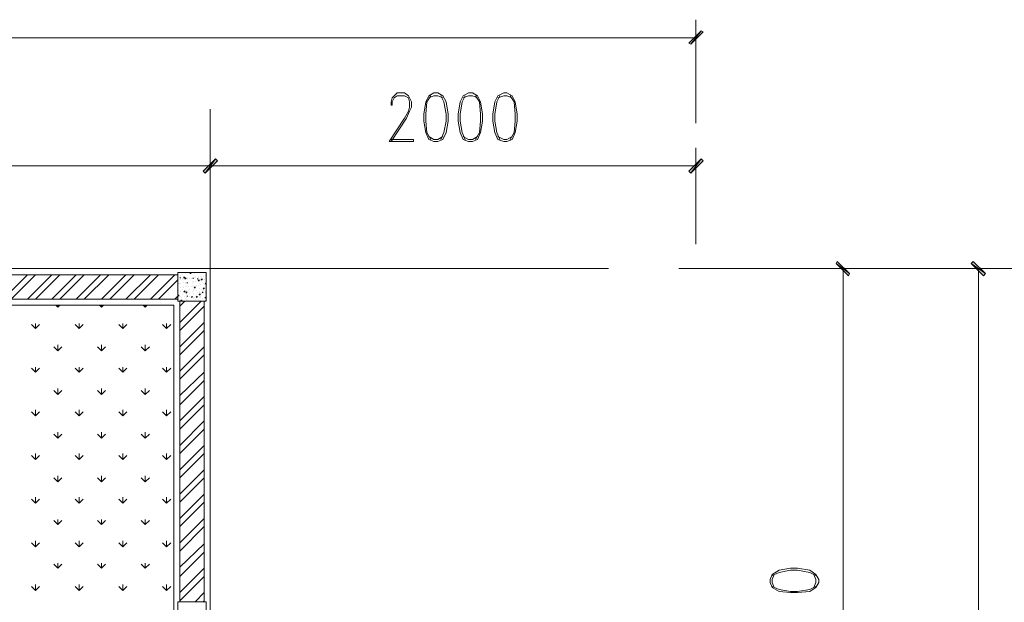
# Model space of a CAD drawing. Header units: millimetres. Extents: x 17 to 403, y 12 to 285.
# Tile 66 of 145: x 137 to 178, y 224 to 248. Entities that reach past the tile are written whole.
import ezdxf

# ---------------------------------------------------------------- set-up
doc = ezdxf.new("R2010")
doc.units = ezdxf.units.MM
doc.layers.add('FILL_000000', color=7, linetype='Continuous')
doc.layers.add('LINE_000000', color=7, linetype='Continuous')

msp = doc.modelspace()

# ---------------------------------------------------------------- hatches: boundary and pattern name
at = {"layer": 'FILL_000000'}
h = msp.add_hatch(color=7, dxfattribs=at)
h.dxf.hatch_style = 1
h.paths.add_polyline_path([(165.312, 247.1), (165.396, 247.057), (165.82, 247.608), (165.312, 247.1)])
h = msp.add_hatch(color=7, dxfattribs=at)
h.dxf.hatch_style = 1
h.paths.add_polyline_path([(165.396, 247.057), (165.82, 247.608), (165.904, 247.565), (165.396, 247.057)])
h = msp.add_hatch(color=7, dxfattribs=at)
h.dxf.hatch_style = 1
h.paths.add_polyline_path([(145.584, 242.274), (145.161, 241.681), (145.076, 241.766), (145.584, 242.274)])
h = msp.add_hatch(color=7, dxfattribs=at)
h.dxf.hatch_style = 1
h.paths.add_polyline_path([(145.076, 241.766), (145.161, 241.681), (145.584, 242.274), (145.076, 241.766)])
h = msp.add_hatch(color=7, dxfattribs=at)
h.dxf.hatch_style = 1
h.paths.add_polyline_path([(145.669, 242.189), (145.584, 242.274), (145.161, 241.681), (145.669, 242.189)])
h = msp.add_hatch(color=7, dxfattribs=at)
h.dxf.hatch_style = 1
h.paths.add_polyline_path([(145.161, 241.681), (145.584, 242.274), (145.669, 242.189), (145.161, 241.681)])
h = msp.add_hatch(color=7, dxfattribs=at)
h.dxf.hatch_style = 1
h.paths.add_polyline_path([(165.312, 241.766), (165.396, 241.681), (165.82, 242.274), (165.312, 241.766)])
h = msp.add_hatch(color=7, dxfattribs=at)
h.dxf.hatch_style = 1
h.paths.add_polyline_path([(165.396, 241.681), (165.82, 242.274), (165.904, 242.189), (165.396, 241.681)])
h = msp.add_hatch(color=7, dxfattribs=at)
h.dxf.hatch_style = 1
h.paths.add_polyline_path([(172, 237.49), (171.45, 237.913), (171.492, 237.998), (172, 237.49)])
h = msp.add_hatch(color=7, dxfattribs=at)
h.dxf.hatch_style = 1
h.paths.add_polyline_path([(177.673, 237.49), (177.08, 237.913), (177.165, 237.998), (177.673, 237.49)])
h = msp.add_hatch(color=7, dxfattribs=at)
h.dxf.hatch_style = 1
h.paths.add_polyline_path([(171.958, 237.405), (172, 237.49), (171.45, 237.913), (171.958, 237.405)])
h = msp.add_hatch(color=7, dxfattribs=at)
h.dxf.hatch_style = 1
h.paths.add_polyline_path([(177.588, 237.405), (177.673, 237.49), (177.08, 237.913), (177.588, 237.405)])

# ---------------------------------------------------------------- linework, layer by layer
at = {"layer": 'LINE_000000', "lineweight": 0}
for p, q in [((165.608, 243.755), (165.608, 248.073)), ((165.608, 247.311), (74.507, 247.311)), ((145.373, 244.348), (145.373, 233.299)), ((145.373, 232.452), (145.373, 242.739)), ((145.373, 232.452), (145.373, 242.739)), ((165.608, 238.718), (165.608, 242.739)), ((145.373, 241.977), (74.507, 241.977)), ((165.608, 241.977), (145.373, 241.977)), ((74.507, 237.702), (145.373, 237.702)), ((141.52, 237.702), (138.599, 237.702)), ((161.967, 237.702), (144.441, 237.702)), ((145.373, 237.702), (145.373, 164.846)), ((167.809, 237.702), (164.888, 237.702)), ((166.624, 237.702), (172.508, 237.702)), ((179.663, 237.702), (170.73, 237.702)), ((171.746, 207.349), (171.746, 237.702)), ((173.482, 237.702), (178.139, 237.702)), ((177.377, 127.169), (177.377, 237.702)), ((136.737, 236.432), (137.753, 237.448)), ((137.075, 236.432), (138.091, 237.448)), ((137.753, 236.432), (138.769, 237.448)), ((138.091, 236.432), (139.107, 237.448)), ((138.769, 236.432), (139.785, 237.448)), ((139.107, 236.432), (140.123, 237.448)), ((139.785, 236.432), (140.801, 237.448)), ((140.123, 236.432), (141.139, 237.448)), ((140.843, 236.432), (141.859, 237.448)), ((141.182, 236.432), (142.198, 237.448)), ((141.859, 236.432), (142.875, 237.448)), ((142.198, 236.432), (143.214, 237.448)), ((142.875, 236.432), (143.891, 237.448)), ((143.214, 236.432), (144.018, 237.236)), ((144.103, 237.321), (144.145, 237.321)), ((144.103, 237.321), (144.145, 237.321)), ((144.103, 237.236), (144.103, 237.236)), ((144.145, 237.405), (144.145, 237.405)), ((144.145, 237.363), (144.145, 237.363)), ((144.145, 237.321), (144.145, 237.321)), ((144.145, 237.236), (144.145, 237.236)), ((144.23, 237.448), (144.23, 237.448)), ((144.23, 237.278), (144.23, 237.278)), ((144.23, 237.236), (144.23, 237.236)), ((144.272, 237.532), (144.272, 237.532)), ((144.272, 237.321), (144.272, 237.363)), ((144.314, 237.321), (144.272, 237.363)), ((144.272, 237.321), (144.314, 237.321)), ((144.272, 237.278), (144.272, 237.278)), ((144.314, 237.278), (144.357, 237.321)), ((144.314, 237.278), (144.357, 237.278)), ((144.357, 237.49), (144.357, 237.49)), ((144.357, 237.278), (144.357, 237.321)), ((144.399, 237.278), (144.399, 237.278)), ((144.441, 237.448), (144.441, 237.448)), ((144.441, 237.321), (144.441, 237.321)), ((144.441, 237.278), (144.441, 237.278)), ((144.526, 237.49), (144.568, 237.49)), ((144.526, 237.49), (144.568, 237.49)), ((144.526, 237.278), (144.526, 237.278)), ((144.568, 237.49), (144.568, 237.49)), ((144.568, 237.49), (144.568, 237.49)), ((144.568, 237.278), (144.568, 237.278)), ((144.611, 237.151), (144.611, 237.151)), ((144.653, 237.278), (144.653, 237.321)), ((144.653, 237.278), (144.653, 237.321)), ((144.653, 237.278), (144.653, 237.278)), ((144.653, 237.151), (144.653, 237.151)), ((144.653, 237.151), (144.653, 237.151)), ((144.695, 237.49), (144.695, 237.49)), ((144.695, 237.321), (144.695, 237.321)), ((144.695, 237.321), (144.695, 237.321)), ((144.738, 237.321), (144.738, 237.321)), ((144.738, 237.151), (144.738, 237.151)), ((144.822, 237.278), (144.865, 237.278)), ((144.822, 237.278), (144.865, 237.278)), ((144.822, 237.236), (144.822, 237.236)), ((144.865, 237.532), (144.865, 237.532)), ((144.865, 237.363), (144.865, 237.363)), ((144.865, 237.321), (144.865, 237.321)), ((144.865, 237.278), (144.865, 237.278)), ((144.865, 237.194), (144.907, 237.236)), ((144.865, 237.194), (144.907, 237.194)), ((144.907, 237.194), (144.907, 237.236)), ((144.949, 237.532), (144.949, 237.532)), ((144.949, 237.363), (144.949, 237.363)), ((144.949, 237.236), (144.949, 237.236)), ((144.949, 237.194), (144.949, 237.194)), ((144.949, 237.194), (144.949, 237.194)), ((144.992, 237.321), (144.992, 237.321)), ((144.992, 237.236), (145.034, 237.278)), ((144.992, 237.236), (145.034, 237.236)), ((145.034, 237.236), (145.034, 237.278)), ((145.076, 237.363), (145.076, 237.363)), ((145.119, 237.236), (145.119, 237.236)), ((145.161, 237.405), (145.161, 237.405)), ((145.203, 237.405), (145.203, 237.405)), ((145.203, 237.236), (145.203, 237.236)), ((144.018, 236.94), (144.018, 236.982)), ((144.018, 236.94), (144.018, 236.982)), ((144.06, 237.067), (144.06, 237.067)), ((144.06, 237.067), (144.06, 237.067)), ((144.06, 236.77), (144.06, 236.77)), ((144.103, 237.067), (144.103, 237.067)), ((144.145, 237.067), (144.145, 237.067)), ((144.145, 236.897), (144.145, 236.897)), ((144.145, 236.897), (144.145, 236.897)), ((144.145, 236.728), (144.145, 236.728)), ((144.23, 236.813), (144.23, 236.813)), ((144.272, 237.109), (144.272, 237.109)), ((144.272, 236.897), (144.272, 236.897)), ((144.272, 236.728), (144.314, 236.77)), ((144.272, 236.728), (144.314, 236.728)), ((144.314, 236.728), (144.314, 236.77)), ((144.357, 237.109), (144.357, 237.109)), ((144.357, 237.067), (144.357, 237.067)), ((144.357, 236.94), (144.357, 236.94)), ((144.357, 236.94), (144.357, 236.94)), ((144.357, 236.94), (144.357, 236.94)), ((144.357, 236.686), (144.399, 236.728)), ((144.357, 236.728), (144.357, 236.728)), ((144.357, 236.728), (144.357, 236.728)), ((144.399, 237.109), (144.441, 237.109)), ((144.399, 237.109), (144.441, 237.109)), ((144.399, 237.109), (144.399, 237.109)), ((144.399, 236.94), (144.399, 236.94)), ((144.399, 236.77), (144.399, 236.77)), ((144.399, 236.686), (144.399, 236.728)), ((144.441, 237.109), (144.441, 237.109)), ((144.484, 236.94), (144.484, 236.94)), ((144.484, 236.77), (144.484, 236.77)), ((144.526, 236.813), (144.526, 236.813)), ((144.568, 236.94), (144.568, 236.94)), ((144.611, 237.067), (144.611, 237.067)), ((144.611, 236.94), (144.611, 236.94)), ((144.611, 236.728), (144.611, 236.728)), ((144.653, 236.982), (144.653, 236.982)), ((144.653, 236.813), (144.653, 236.813)), ((144.653, 236.77), (144.653, 236.77)), ((144.695, 236.897), (144.738, 236.94)), ((144.695, 236.897), (144.738, 236.94)), ((144.695, 236.897), (144.738, 236.897)), ((144.695, 236.897), (144.738, 236.897)), ((144.738, 236.897), (144.738, 236.94)), ((144.738, 236.897), (144.738, 236.94)), ((144.78, 236.982), (144.78, 236.982)), ((144.78, 236.77), (144.78, 236.77)), ((144.865, 236.982), (144.865, 236.982)), ((144.907, 237.067), (144.907, 237.067)), ((144.907, 236.855), (144.907, 236.855)), ((144.907, 236.728), (144.907, 236.728)), ((144.949, 237.024), (144.949, 237.024)), ((144.992, 236.813), (144.992, 236.813)), ((145.034, 236.686), (145.076, 236.728)), ((145.034, 236.686), (145.076, 236.728)), ((145.076, 236.855), (145.119, 236.897)), ((145.076, 236.855), (145.119, 236.855)), ((145.076, 236.77), (145.076, 236.77)), ((145.119, 237.024), (145.119, 237.024)), ((145.119, 236.855), (145.119, 236.897)), ((145.119, 236.855), (145.119, 236.855)), ((145.161, 237.067), (145.203, 237.109)), ((145.161, 237.067), (145.203, 237.109)), ((145.161, 237.067), (145.161, 237.067)), ((145.161, 237.024), (145.161, 237.024)), ((145.161, 237.024), (145.161, 237.024)), ((145.161, 236.728), (145.161, 236.728)), ((145.161, 236.728), (145.161, 236.728)), ((145.203, 237.067), (145.203, 237.067)), ((145.203, 236.897), (145.203, 236.897)), ((143.891, 236.432), (144.018, 236.559)), ((144.018, 236.686), (144.018, 236.686)), ((144.06, 236.559), (144.06, 236.601)), ((144.06, 236.559), (144.06, 236.601)), ((144.06, 236.559), (144.06, 236.559)), ((144.06, 236.432), (144.06, 236.432)), ((144.103, 236.389), (144.103, 236.389)), ((144.103, 235.458), (144.992, 236.347)), ((144.103, 236.135), (144.314, 236.347)), ((144.145, 236.559), (144.145, 236.559)), ((144.145, 236.559), (144.145, 236.559)), ((144.145, 236.389), (144.187, 236.389)), ((144.145, 236.389), (144.187, 236.347)), ((144.187, 236.516), (144.187, 236.516)), ((144.187, 236.347), (144.187, 236.389)), ((144.187, 236.347), (144.187, 236.347)), ((144.23, 236.601), (144.23, 236.601)), ((144.314, 236.559), (144.314, 236.559)), ((144.357, 236.686), (144.399, 236.686)), ((144.357, 236.474), (144.357, 236.474)), ((144.399, 236.601), (144.399, 236.601)), ((144.399, 236.559), (144.441, 236.559)), ((144.399, 236.559), (144.441, 236.559)), ((144.399, 236.516), (144.399, 236.516)), ((144.399, 236.432), (144.399, 236.432)), ((144.399, 236.389), (144.399, 236.389)), ((144.441, 236.559), (144.441, 236.559)), ((144.526, 236.643), (144.526, 236.643)), ((144.526, 236.559), (144.526, 236.559)), ((144.568, 236.516), (144.611, 236.516)), ((144.611, 236.516), (144.611, 236.559)), ((144.611, 236.516), (144.611, 236.559)), ((144.653, 236.643), (144.653, 236.643)), ((144.653, 236.516), (144.653, 236.516)), ((144.653, 236.474), (144.653, 236.474)), ((144.695, 236.516), (144.695, 236.516)), ((144.738, 236.432), (144.738, 236.432)), ((144.78, 236.516), (144.822, 236.559)), ((144.78, 236.516), (144.822, 236.516)), ((144.822, 236.686), (144.822, 236.686)), ((144.822, 236.516), (144.822, 236.559)), ((144.865, 236.601), (144.865, 236.601)), ((144.865, 236.432), (144.865, 236.432)), ((144.865, 236.347), (144.865, 236.347)), ((144.907, 236.686), (144.907, 236.686)), ((144.907, 236.601), (144.949, 236.643)), ((144.907, 236.601), (144.949, 236.601)), ((144.907, 236.516), (144.907, 236.516)), ((144.907, 236.347), (144.949, 236.347)), ((144.949, 236.601), (144.949, 236.643)), ((144.949, 236.559), (144.949, 236.559)), ((144.949, 236.516), (144.949, 236.516)), ((144.949, 236.347), (144.949, 236.347)), ((144.992, 236.643), (144.992, 236.643)), ((145.034, 236.686), (145.034, 236.686)), ((145.034, 236.474), (145.034, 236.474)), ((145.161, 236.686), (145.161, 236.686)), ((145.161, 236.643), (145.161, 236.643)), ((145.161, 236.559), (145.161, 236.559)), ((145.161, 236.474), (145.161, 236.516)), ((145.161, 236.474), (145.161, 236.516)), ((145.161, 236.474), (145.161, 236.474)), ((145.161, 236.389), (145.161, 236.389)), ((145.161, 236.347), (145.161, 236.347)), ((143.849, 236.178), (76.031, 236.178)), ((139.023, 236.093), (138.938, 236.178)), ((139.023, 236.093), (139.023, 236.178)), ((139.023, 236.093), (139.107, 236.178)), ((140.843, 236.093), (140.758, 236.178)), ((140.843, 236.093), (140.843, 236.178)), ((140.843, 236.093), (140.928, 236.178)), ((142.663, 236.093), (142.579, 236.178)), ((142.663, 236.093), (142.663, 236.178)), ((142.663, 236.093), (142.748, 236.178)), ((143.849, 236.178), (143.849, 207.349)), ((144.103, 235.119), (145.119, 236.135)), ((138.091, 235.204), (137.922, 235.373)), ((138.091, 235.204), (138.091, 235.416)), ((138.091, 235.204), (138.261, 235.373)), ((139.912, 235.204), (139.742, 235.373)), ((139.912, 235.204), (139.912, 235.416)), ((139.912, 235.204), (140.081, 235.373)), ((141.732, 235.204), (141.563, 235.373)), ((141.732, 235.204), (141.732, 235.416)), ((141.732, 235.204), (141.901, 235.373)), ((143.552, 235.204), (143.383, 235.373)), ((143.552, 235.204), (143.552, 235.416)), ((143.552, 235.204), (143.722, 235.373)), ((144.103, 234.442), (145.119, 235.458)), ((144.103, 234.103), (145.119, 235.119)), ((139.023, 234.273), (138.853, 234.442)), ((139.023, 234.273), (139.023, 234.527)), ((139.023, 234.273), (139.192, 234.442)), ((140.843, 234.273), (140.674, 234.442)), ((140.843, 234.273), (140.843, 234.527)), ((140.843, 234.273), (141.012, 234.442)), ((142.663, 234.273), (142.494, 234.442)), ((142.663, 234.273), (142.663, 234.527)), ((142.663, 234.273), (142.833, 234.442)), ((144.103, 233.426), (145.119, 234.442)), ((144.103, 233.087), (145.119, 234.103)), ((138.091, 233.384), (137.922, 233.553)), ((138.091, 233.384), (138.091, 233.595)), ((138.091, 233.384), (138.261, 233.553)), ((139.912, 233.384), (139.742, 233.553)), ((139.912, 233.384), (139.912, 233.595)), ((139.912, 233.384), (140.081, 233.553)), ((141.732, 233.384), (141.563, 233.553)), ((141.732, 233.384), (141.732, 233.595)), ((141.732, 233.384), (141.901, 233.553)), ((143.552, 233.384), (143.383, 233.553)), ((143.552, 233.384), (143.552, 233.595)), ((143.552, 233.384), (143.722, 233.553)), ((144.103, 232.41), (145.119, 233.384)), ((144.103, 232.029), (145.119, 233.045)), ((139.023, 232.452), (138.853, 232.622)), ((139.023, 232.452), (139.023, 232.706)), ((139.023, 232.452), (139.192, 232.622)), ((140.843, 232.452), (140.674, 232.622)), ((140.843, 232.452), (140.843, 232.706)), ((140.843, 232.452), (141.012, 232.622)), ((142.663, 232.452), (142.494, 232.622)), ((142.663, 232.452), (142.663, 232.706)), ((142.663, 232.452), (142.833, 232.622)), ((144.103, 231.352), (145.119, 232.368)), ((138.091, 231.563), (138.091, 231.817)), ((139.912, 231.563), (139.912, 231.817)), ((141.732, 231.563), (141.732, 231.817)), ((143.552, 231.563), (143.552, 231.817)), ((144.103, 231.013), (145.119, 232.029)), ((138.091, 231.563), (137.922, 231.733)), ((138.091, 231.563), (138.261, 231.733)), ((139.912, 231.563), (139.742, 231.733)), ((139.912, 231.563), (140.081, 231.733)), ((141.732, 231.563), (141.563, 231.733)), ((141.732, 231.563), (141.901, 231.733)), ((143.552, 231.563), (143.383, 231.733)), ((143.552, 231.563), (143.722, 231.733)), ((144.103, 230.336), (145.119, 231.352)), ((144.103, 229.997), (145.119, 231.013)), ((139.023, 230.632), (138.853, 230.801)), ((139.023, 230.632), (139.023, 230.886)), ((139.023, 230.632), (139.192, 230.801)), ((140.843, 230.632), (140.674, 230.801)), ((140.843, 230.632), (140.843, 230.886)), ((140.843, 230.632), (141.012, 230.801)), ((142.663, 230.632), (142.494, 230.801)), ((142.663, 230.632), (142.663, 230.886)), ((142.663, 230.632), (142.833, 230.801)), ((144.103, 229.32), (145.119, 230.336)), ((145.373, 230.378), (145.373, 227.457)), ((138.091, 229.743), (137.922, 229.912)), ((138.091, 229.743), (138.091, 229.997)), ((138.091, 229.743), (138.261, 229.912)), ((139.912, 229.743), (139.742, 229.912)), ((139.912, 229.743), (139.912, 229.997)), ((139.912, 229.743), (140.081, 229.912)), ((141.732, 229.743), (141.563, 229.912)), ((141.732, 229.743), (141.732, 229.997)), ((141.732, 229.743), (141.901, 229.912)), ((143.552, 229.743), (143.383, 229.912)), ((143.552, 229.743), (143.552, 229.997)), ((143.552, 229.743), (143.722, 229.912)), ((144.103, 228.981), (145.119, 229.997)), ((145.373, 226.61), (145.373, 229.531)), ((145.373, 226.61), (145.373, 229.531)), ((139.023, 228.812), (138.853, 228.981)), ((139.023, 228.812), (139.023, 229.066)), ((139.023, 228.812), (139.192, 228.981)), ((140.843, 228.812), (140.674, 228.981)), ((140.843, 228.812), (140.843, 229.066)), ((140.843, 228.812), (141.012, 228.981)), ((142.663, 228.812), (142.494, 228.981)), ((142.663, 228.812), (142.663, 229.066)), ((142.663, 228.812), (142.833, 228.981)), ((144.103, 228.304), (145.119, 229.32)), ((144.103, 227.965), (145.119, 228.981)), ((138.091, 227.923), (138.091, 228.177)), ((139.912, 227.923), (139.912, 228.177)), ((141.732, 227.923), (141.732, 228.177)), ((143.552, 227.923), (143.552, 228.177)), ((144.103, 227.288), (145.119, 228.304)), ((138.091, 227.923), (137.922, 228.092)), ((138.091, 227.923), (138.261, 228.092)), ((139.912, 227.923), (139.742, 228.092)), ((139.912, 227.923), (140.081, 228.092)), ((141.732, 227.923), (141.563, 228.092)), ((141.732, 227.923), (141.901, 228.092)), ((143.552, 227.923), (143.383, 228.092)), ((143.552, 227.923), (143.722, 228.092)), ((144.103, 226.949), (145.119, 227.965)), ((144.103, 226.272), (145.119, 227.288)), ((139.023, 227.034), (138.853, 227.203)), ((139.023, 227.034), (139.023, 227.245)), ((139.023, 227.034), (139.192, 227.203)), ((140.843, 227.034), (140.674, 227.203)), ((140.843, 227.034), (140.843, 227.245)), ((140.843, 227.034), (141.012, 227.203)), ((142.663, 227.034), (142.494, 227.203)), ((142.663, 227.034), (142.663, 227.245)), ((142.663, 227.034), (142.833, 227.203)), ((144.103, 225.933), (145.119, 226.949)), ((138.091, 226.102), (137.922, 226.272)), ((138.091, 226.102), (138.091, 226.356)), ((138.091, 226.102), (138.261, 226.272)), ((139.912, 226.102), (139.742, 226.272)), ((139.912, 226.102), (139.912, 226.356)), ((139.912, 226.102), (140.081, 226.272)), ((141.732, 226.102), (141.563, 226.272)), ((141.732, 226.102), (141.732, 226.356)), ((141.732, 226.102), (141.901, 226.272)), ((143.552, 226.102), (143.383, 226.272)), ((143.552, 226.102), (143.552, 226.356)), ((143.552, 226.102), (143.722, 226.272)), ((144.103, 225.256), (145.119, 226.229)), ((144.103, 224.875), (145.119, 225.891)), ((139.023, 225.213), (138.853, 225.383)), ((139.023, 225.213), (139.023, 225.425)), ((139.023, 225.213), (139.192, 225.383)), ((140.843, 225.213), (140.674, 225.383)), ((140.843, 225.213), (140.843, 225.425)), ((140.843, 225.213), (141.012, 225.383)), ((142.663, 225.213), (142.494, 225.383)), ((142.663, 225.213), (142.663, 225.425)), ((142.663, 225.213), (142.833, 225.383)), ((144.103, 224.197), (145.119, 225.213)), ((144.103, 223.859), (145.119, 224.875)), ((138.091, 224.282), (137.922, 224.451)), ((138.091, 224.282), (138.091, 224.536)), ((138.091, 224.282), (138.261, 224.451)), ((139.912, 224.282), (139.742, 224.451)), ((139.912, 224.282), (139.912, 224.536)), ((139.912, 224.282), (140.081, 224.451)), ((141.732, 224.282), (141.563, 224.451)), ((141.732, 224.282), (141.732, 224.536)), ((141.732, 224.282), (141.901, 224.451)), ((143.552, 224.282), (143.383, 224.451)), ((143.552, 224.282), (143.552, 224.536)), ((143.552, 224.282), (143.722, 224.451)), ((145.373, 224.536), (145.373, 207.052)), ((144.738, 223.816), (145.119, 224.197)), ((144.272, 223.816), (144.272, 223.816)), ((144.865, 223.816), (144.865, 223.816)), ((145.076, 223.816), (145.119, 223.859))]:
    msp.add_line(p, q, dxfattribs=at)
for points in [[(165.312, 247.1), (165.396, 247.057), (165.82, 247.608), (165.312, 247.1)], [(165.396, 247.057), (165.82, 247.608), (165.904, 247.565), (165.396, 247.057)], [(154.686, 245.025), (154.474, 244.898), (154.347, 244.644), (154.263, 244.136), (154.263, 243.84), (154.347, 243.374), (154.474, 243.078), (154.686, 242.993), (154.855, 242.993), (155.067, 243.078), (155.194, 243.374), (155.279, 243.84), (155.279, 244.136), (155.194, 244.644), (155.067, 244.898), (154.855, 245.025), (154.686, 245.025)], [(156.125, 245.025), (155.914, 244.898), (155.787, 244.644), (155.702, 244.136), (155.702, 243.84), (155.787, 243.374), (155.914, 243.078), (156.125, 242.993), (156.295, 242.993), (156.506, 243.078), (156.633, 243.374), (156.718, 243.84), (156.718, 244.136), (156.633, 244.644), (156.506, 244.898), (156.295, 245.025), (156.125, 245.025)], [(157.607, 245.025), (157.353, 244.898), (157.226, 244.644), (157.141, 244.136), (157.141, 243.84), (157.226, 243.374), (157.353, 243.078), (157.607, 242.993), (157.734, 242.993), (157.946, 243.078), (158.073, 243.374), (158.157, 243.84), (158.157, 244.136), (158.073, 244.644), (157.946, 244.898), (157.734, 245.025), (157.607, 245.025)], [(145.584, 242.274), (145.161, 241.681), (145.076, 241.766), (145.584, 242.274)], [(145.076, 241.766), (145.161, 241.681), (145.584, 242.274), (145.076, 241.766)], [(145.669, 242.189), (145.584, 242.274), (145.161, 241.681), (145.669, 242.189)], [(145.161, 241.681), (145.584, 242.274), (145.669, 242.189), (145.161, 241.681)], [(165.312, 241.766), (165.396, 241.681), (165.82, 242.274), (165.312, 241.766)], [(165.396, 241.681), (165.82, 242.274), (165.904, 242.189), (165.396, 241.681)], [(172, 237.49), (171.45, 237.913), (171.492, 237.998), (172, 237.49)], [(177.673, 237.49), (177.08, 237.913), (177.165, 237.998), (177.673, 237.49)], [(171.958, 237.405), (172, 237.49), (171.45, 237.913), (171.958, 237.405)], [(177.588, 237.405), (177.673, 237.49), (177.08, 237.913), (177.588, 237.405)], [(122.089, 236.432), (122.089, 237.448), (144.018, 237.448), (144.018, 236.432), (122.089, 236.432)], [(145.203, 237.532), (144.018, 237.532), (144.018, 236.347), (145.203, 236.347), (145.203, 237.532)], [(144.103, 236.347), (145.119, 236.347), (145.119, 223.816), (144.103, 223.816), (144.103, 236.347)], [(143.849, 207.137), (143.849, 236.178), (76.031, 236.178), (76.031, 207.137), (143.849, 207.137)], [(168.698, 224.621), (168.783, 224.409), (169.079, 224.24), (169.545, 224.197), (169.841, 224.197), (170.349, 224.24), (170.603, 224.409), (170.73, 224.621), (170.73, 224.748), (170.603, 224.959), (170.349, 225.129), (169.841, 225.213), (169.545, 225.213), (169.079, 225.129), (168.783, 224.959), (168.698, 224.748), (168.698, 224.621)], [(145.203, 223.816), (144.018, 223.816), (144.018, 222.589), (145.203, 222.589), (145.203, 223.816)]]:
    msp.add_lwpolyline(points, close=True, dxfattribs=at)
for points in [[(152.908, 244.517), (152.908, 244.644), (152.95, 244.814), (153.035, 244.898), (153.162, 245.025), (153.458, 245.025), (153.628, 244.898), (153.67, 244.814), (153.755, 244.644), (153.755, 244.433), (153.67, 244.263), (153.543, 243.967), (152.908, 242.993)], [(152.908, 244.517), (152.95, 244.517), (152.95, 244.644), (153.035, 244.814), (153.162, 244.898), (153.458, 244.898), (153.628, 244.814), (153.67, 244.644), (153.67, 244.433), (153.628, 244.263), (153.458, 243.967), (152.823, 242.993)], [(154.559, 244.898), (154.39, 244.644), (154.347, 244.136), (154.347, 243.84), (154.39, 243.374), (154.559, 243.078)], [(155.067, 244.814), (154.855, 244.898), (154.686, 244.898), (154.474, 244.814)], [(154.982, 243.078), (155.109, 243.374), (155.194, 243.84), (155.194, 244.136), (155.109, 244.644), (154.982, 244.898)], [(155.998, 244.898), (155.871, 244.644), (155.787, 244.136), (155.787, 243.84), (155.871, 243.374), (155.998, 243.078)], [(156.506, 244.814), (156.295, 244.898), (156.125, 244.898), (155.914, 244.814)], [(156.422, 243.078), (156.591, 243.374), (156.633, 243.84), (156.633, 244.136), (156.591, 244.644), (156.422, 244.898)], [(157.438, 244.898), (157.311, 244.644), (157.226, 244.136), (157.226, 243.84), (157.311, 243.374), (157.438, 243.078)], [(157.946, 244.814), (157.734, 244.898), (157.607, 244.898), (157.353, 244.814)], [(157.861, 243.078), (158.03, 243.374), (158.073, 243.84), (158.073, 244.136), (158.03, 244.644), (157.861, 244.898)], [(152.908, 243.078), (153.839, 243.078), (153.839, 242.993), (152.823, 242.993)], [(154.474, 243.205), (154.686, 243.078), (154.855, 243.078), (155.067, 243.205)], [(155.914, 243.205), (156.125, 243.078), (156.295, 243.078), (156.506, 243.205)], [(157.353, 243.205), (157.607, 243.078), (157.734, 243.078), (157.946, 243.205)], [(170.603, 224.917), (170.349, 225.044), (169.841, 225.129), (169.545, 225.129), (169.079, 225.044), (168.783, 224.917)], [(168.868, 224.959), (168.783, 224.748), (168.783, 224.621), (168.868, 224.409)], [(170.519, 224.409), (170.603, 224.621), (170.603, 224.748), (170.519, 224.959)], [(168.783, 224.451), (169.079, 224.324), (169.545, 224.24), (169.841, 224.24), (170.349, 224.324), (170.603, 224.451)]]:
    msp.add_lwpolyline(points, dxfattribs=at)

doc.saveas('drawing.dxf')
